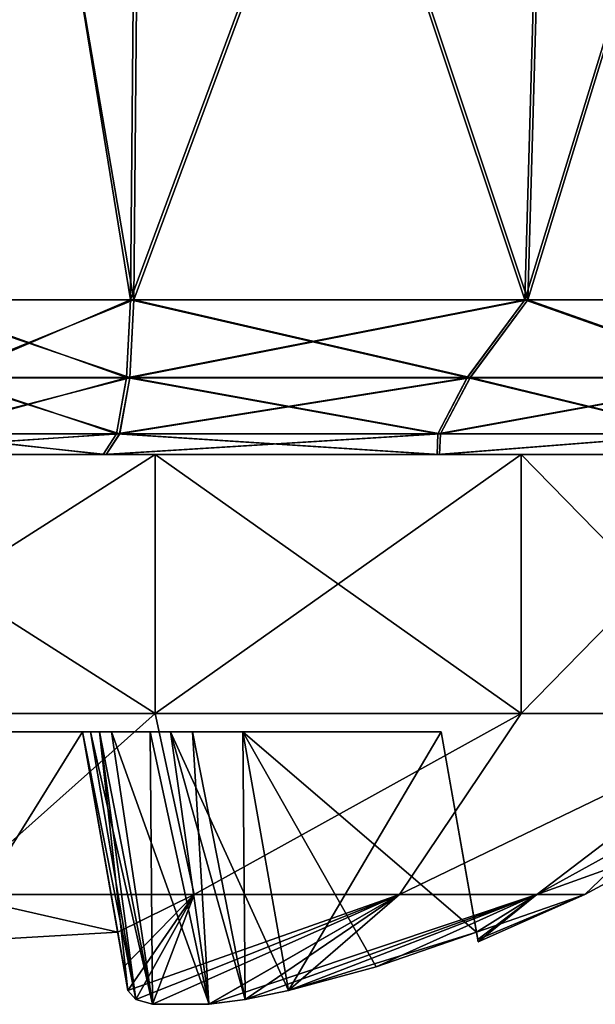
# Model space of a CAD drawing. Header units: millimetres. Extents: x -96 to 96, y -34 to 18.
# Tile 180 of 192: x 77.81 to 79.57, y -33.68 to -30.67. Entities that reach past the tile are written whole.
import ezdxf

# ---------------------------------------------------------------- set-up
doc = ezdxf.new("R2010")
doc.units = ezdxf.units.MM
doc.header["$LTSCALE"] = 65.185185
for name, color, linetype in [('104', 7, 'CONTINUOUS'), ('205', 7, 'CONTINUOUS'), ('206', 7, 'CONTINUOUS'), ('209', 7, 'CONTINUOUS'), ('213', 7, 'CONTINUOUS'), ('214', 7, 'CONTINUOUS'), ('217', 7, 'CONTINUOUS'), ('290', 7, 'CONTINUOUS'), ('291', 7, 'CONTINUOUS'), ('292', 7, 'CONTINUOUS'), ('294', 7, 'CONTINUOUS'), ('295', 7, 'CONTINUOUS'), ('296', 7, 'CONTINUOUS'), ('681', 7, 'CONTINUOUS'), ('682', 7, 'CONTINUOUS'), ('683', 7, 'CONTINUOUS'), ('684', 7, 'CONTINUOUS'), ('685', 7, 'CONTINUOUS'), ('686', 7, 'CONTINUOUS'), ('692', 7, 'CONTINUOUS'), ('693', 7, 'CONTINUOUS'), ('694', 7, 'CONTINUOUS'), ('695', 7, 'CONTINUOUS'), ('696', 7, 'CONTINUOUS'), ('697', 7, 'CONTINUOUS'), ('698', 7, 'CONTINUOUS'), ('699', 7, 'CONTINUOUS'), ('702', 7, 'CONTINUOUS'), ('703', 7, 'CONTINUOUS'), ('704', 7, 'CONTINUOUS'), ('705', 7, 'CONTINUOUS'), ('706', 7, 'CONTINUOUS'), ('707', 7, 'CONTINUOUS'), ('713', 7, 'CONTINUOUS'), ('714', 7, 'CONTINUOUS'), ('715', 7, 'CONTINUOUS'), ('716', 7, 'CONTINUOUS'), ('717', 7, 'CONTINUOUS'), ('718', 7, 'CONTINUOUS'), ('719', 7, 'CONTINUOUS'), ('720', 7, 'CONTINUOUS')]:
    doc.layers.add(name, color=color, linetype=linetype)

msp = doc.modelspace()

# ---------------------------------------------------------------- linework, layer by layer
at = {"layer": '104', "color": 7, "linetype": 'Continuous'}
for points in [[(78.0728, -32, 13.2783), (77.6, -32, 14.5), (77.1453, -32, 12.8806), (78.0728, -32, 13.2783)], [(77.1453, -32, -12.8806), (77.6, -32, -14.5), (78.0728, -32, -13.2783), (77.1453, -32, -12.8806)], [(77.1833, -32, 19.0834), (77.6, -32, 17.5), (78.0639, -32, 18.7232), (77.1833, -32, 19.0834)], [(78.0639, -32, -18.7232), (77.6, -32, -17.5), (77.1833, -32, -19.0834), (78.0639, -32, -18.7232)], [(77.6, -32, 17.5), (78.35, -32, 17.299), (78.0639, -32, 18.7232), (77.6, -32, 17.5)], [(78.35, -32, 14.701), (77.6, -32, 14.5), (78.0728, -32, 13.2783), (78.35, -32, 14.701)], [(77.6, -32, -14.5), (78.35, -32, -14.701), (78.0728, -32, -13.2783), (77.6, -32, -14.5)], [(78.35, -32, -17.299), (77.6, -32, -17.5), (78.0639, -32, -18.7232), (78.35, -32, -17.299)], [(79.0879, -32, -18.3275), (78.35, -32, -17.299), (78.0639, -32, -18.7232), (79.0879, -32, -18.3275)], [(78.0639, -32, 18.7232), (78.899, -32, 16.75), (79.0879, -32, 18.3275), (78.0639, -32, 18.7232)], [(78.35, -32, 17.299), (78.899, -32, 16.75), (78.0639, -32, 18.7232), (78.35, -32, 17.299)], [(79.0955, -32, 13.6774), (78.35, -32, 14.701), (78.0728, -32, 13.2783), (79.0955, -32, 13.6774)], [(78.35, -32, -14.701), (78.899, -32, -15.25), (78.0728, -32, -13.2783), (78.35, -32, -14.701)], [(78.0728, -32, -13.2783), (78.899, -32, -15.25), (79.0955, -32, -13.6774), (78.0728, -32, -13.2783)], [(78.899, -32, -16.75), (78.35, -32, -17.299), (79.0879, -32, -18.3275), (78.899, -32, -16.75)], [(78.899, -32, 15.25), (78.35, -32, 14.701), (79.0955, -32, 13.6774), (78.899, -32, 15.25)], [(79.1, -32, 16), (78.899, -32, 15.25), (79.0955, -32, 13.6774), (79.1, -32, 16)], [(78.899, -32, 16.75), (79.1, -32, 16), (79.0879, -32, 18.3275), (78.899, -32, 16.75)], [(78.899, -32, -15.25), (79.1, -32, -16), (79.0955, -32, -13.6774), (78.899, -32, -15.25)], [(79.1, -32, -16), (78.899, -32, -16.75), (79.0879, -32, -18.3275), (79.1, -32, -16)], [(79.0879, -32, 18.3275), (79.1, -32, 16), (79.877, -32, 17.564), (79.0879, -32, 18.3275)], [(79.877, -32, -17.564), (79.1, -32, -16), (79.0879, -32, -18.3275), (79.877, -32, -17.564)], [(79.8821, -32, -14.4434), (79.0955, -32, -13.6774), (79.877, -32, -17.564), (79.8821, -32, -14.4434)], [(79.8821, -32, 14.4434), (79.1, -32, 16), (79.0955, -32, 13.6774), (79.8821, -32, 14.4434)], [(79.0955, -32, -13.6774), (79.1, -32, -16), (79.877, -32, -17.564), (79.0955, -32, -13.6774)], [(79.877, -32, 17.564), (79.1, -32, 16), (79.8821, -32, 14.4434), (79.877, -32, 17.564)]]:
    msp.add_3dface(points, dxfattribs=at)
at = {"layer": '205', "color": 7, "linetype": 'Continuous'}
for points in [[(77.574, -28, -19.645), (78.1787, -28, -19.3976), (77.4684, -31.5262, -19.4933), (77.574, -28, -19.645)], [(77.4684, -31.5262, -19.4933), (78.1787, -28, -19.3976), (78.1477, -31.5262, -19.2155), (77.4684, -31.5262, -19.4933)]]:
    msp.add_3dface(points, dxfattribs=at)
at = {"layer": '206', "color": 7, "linetype": 'Continuous'}
for points in [[(79.357, -31.5262, -18.7481), (78.1477, -31.5262, -19.2155), (79.4565, -28, -18.9038), (79.357, -31.5262, -18.7481)], [(78.1477, -31.5262, -19.2155), (78.1787, -28, -19.3976), (79.4565, -28, -18.9038), (78.1477, -31.5262, -19.2155)], [(78.1582, -31.5262, -12.7864), (79.366, -31.5262, -13.2576), (78.1898, -28, -12.6043), (78.1582, -31.5262, -12.7864)], [(78.1898, -28, -12.6043), (79.366, -31.5262, -13.2576), (79.466, -28, -13.1023), (78.1898, -28, -12.6043)], [(80.441, -28, -17.9513), (79.357, -31.5262, -18.7481), (79.4565, -28, -18.9038), (80.441, -28, -17.9513)], [(80.2887, -31.5262, -17.8466), (79.357, -31.5262, -18.7481), (80.441, -28, -17.9513), (80.2887, -31.5262, -17.8466)], [(79.366, -31.5262, -13.2576), (80.2947, -31.5262, -14.1622), (79.466, -28, -13.1023), (79.366, -31.5262, -13.2576)], [(79.466, -28, -13.1023), (80.2947, -31.5262, -14.1622), (80.4474, -28, -14.058), (79.466, -28, -13.1023)]]:
    msp.add_3dface(points, dxfattribs=at)
at = {"layer": '209', "color": 7, "linetype": 'Continuous'}
for points in [[(78.1582, -31.5262, -12.7864), (77.5529, -28, -12.3311), (77.4428, -31.5262, -12.4795), (78.1582, -31.5262, -12.7864)], [(78.1582, -31.5262, -12.7864), (78.1898, -28, -12.6043), (77.5529, -28, -12.3311), (78.1582, -31.5262, -12.7864)]]:
    msp.add_3dface(points, dxfattribs=at)
at = {"layer": '213', "color": 7, "linetype": 'Continuous'}
for points in [[(77.4428, -31.5262, 12.4795), (78.1898, -28, 12.6043), (78.1582, -31.5262, 12.7864), (77.4428, -31.5262, 12.4795)], [(77.5529, -28, 12.3311), (78.1898, -28, 12.6043), (77.4428, -31.5262, 12.4795), (77.5529, -28, 12.3311)]]:
    msp.add_3dface(points, dxfattribs=at)
at = {"layer": '214', "color": 7, "linetype": 'Continuous'}
for points in [[(78.1477, -31.5262, 19.2155), (79.357, -31.5262, 18.7481), (78.1787, -28, 19.3976), (78.1477, -31.5262, 19.2155)], [(79.366, -31.5262, 13.2576), (78.1582, -31.5262, 12.7864), (79.466, -28, 13.1023), (79.366, -31.5262, 13.2576)], [(78.1582, -31.5262, 12.7864), (78.1898, -28, 12.6043), (79.466, -28, 13.1023), (78.1582, -31.5262, 12.7864)], [(78.1787, -28, 19.3976), (79.357, -31.5262, 18.7481), (79.4565, -28, 18.9038), (78.1787, -28, 19.3976)], [(79.357, -31.5262, 18.7481), (80.2887, -31.5262, 17.8466), (79.4565, -28, 18.9038), (79.357, -31.5262, 18.7481)], [(80.4474, -28, 14.058), (79.366, -31.5262, 13.2576), (79.466, -28, 13.1023), (80.4474, -28, 14.058)], [(80.2947, -31.5262, 14.1622), (79.366, -31.5262, 13.2576), (80.4474, -28, 14.058), (80.2947, -31.5262, 14.1622)], [(79.4565, -28, 18.9038), (80.2887, -31.5262, 17.8466), (80.441, -28, 17.9513), (79.4565, -28, 18.9038)]]:
    msp.add_3dface(points, dxfattribs=at)
at = {"layer": '217', "color": 7, "linetype": 'Continuous'}
for points in [[(78.1477, -31.5262, 19.2155), (77.574, -28, 19.645), (77.4684, -31.5262, 19.4933), (78.1477, -31.5262, 19.2155)], [(78.1477, -31.5262, 19.2155), (78.1787, -28, 19.3976), (77.574, -28, 19.645), (78.1477, -31.5262, 19.2155)]]:
    msp.add_3dface(points, dxfattribs=at)
at = {"layer": '290', "color": 7, "linetype": 'Continuous'}
for points in [[(77.4684, -31.5262, -19.4933), (78.1477, -31.5262, -19.2155), (77.5898, -31.7649, -19.3301), (77.4684, -31.5262, -19.4933)], [(78.1477, -31.5262, -19.2155), (78.1351, -31.765, -19.1412), (77.5898, -31.7649, -19.3301), (78.1477, -31.5262, -19.2155)], [(78.1351, -31.765, -19.1412), (77.5029, -31.9374, -19.1704), (77.5898, -31.7649, -19.3301), (78.1351, -31.765, -19.1412)], [(78.1045, -31.9374, -18.962), (77.5029, -31.9374, -19.1704), (78.1351, -31.765, -19.1412), (78.1045, -31.9374, -18.962)], [(78.1045, -31.9374, -18.962), (77.1833, -32, -19.0834), (77.5029, -31.9374, -19.1704), (78.1045, -31.9374, -18.962)], [(78.0639, -32, -18.7232), (77.1833, -32, -19.0834), (78.1045, -31.9374, -18.962), (78.0639, -32, -18.7232)]]:
    msp.add_3dface(points, dxfattribs=at)
at = {"layer": '291', "color": 7, "linetype": 'Continuous'}
for points in [[(78.1351, -31.765, -19.1412), (79.357, -31.5262, -18.7481), (79.1801, -31.7649, -18.7672), (78.1351, -31.765, -19.1412)], [(78.1477, -31.5262, -19.2155), (79.357, -31.5262, -18.7481), (78.1351, -31.765, -19.1412), (78.1477, -31.5262, -19.2155)], [(78.1582, -31.5262, -12.7864), (78.1454, -31.7647, -12.8604), (79.1892, -31.7648, -13.2379), (78.1582, -31.5262, -12.7864)], [(79.366, -31.5262, -13.2576), (78.1582, -31.5262, -12.7864), (79.1892, -31.7648, -13.2379), (79.366, -31.5262, -13.2576)], [(79.357, -31.5262, -18.7481), (80.0334, -31.7649, -18.0573), (79.1801, -31.7649, -18.7672), (79.357, -31.5262, -18.7481)], [(79.366, -31.5262, -13.2576), (79.1892, -31.7648, -13.2379), (80.0401, -31.7648, -13.9506), (79.366, -31.5262, -13.2576)], [(79.357, -31.5262, -18.7481), (80.2887, -31.5262, -17.8466), (80.0334, -31.7649, -18.0573), (79.357, -31.5262, -18.7481)], [(80.2947, -31.5262, -14.1622), (79.366, -31.5262, -13.2576), (80.0401, -31.7648, -13.9506), (80.2947, -31.5262, -14.1622)], [(78.1045, -31.9374, -18.962), (78.1351, -31.765, -19.1412), (79.1801, -31.7649, -18.7672), (78.1045, -31.9374, -18.962)], [(79.0899, -31.9374, -18.6093), (78.1045, -31.9374, -18.962), (79.1801, -31.7649, -18.7672), (79.0899, -31.9374, -18.6093)], [(78.1143, -31.9373, -13.0395), (79.0985, -31.9373, -13.3955), (78.1454, -31.7647, -12.8604), (78.1143, -31.9373, -13.0395)], [(78.1454, -31.7647, -12.8604), (79.0985, -31.9373, -13.3955), (79.1892, -31.7648, -13.2379), (78.1454, -31.7647, -12.8604)], [(79.8945, -31.9374, -17.9399), (79.0899, -31.9374, -18.6093), (80.0334, -31.7649, -18.0573), (79.8945, -31.9374, -17.9399)], [(80.0334, -31.7649, -18.0573), (79.0899, -31.9374, -18.6093), (79.1801, -31.7649, -18.7672), (80.0334, -31.7649, -18.0573)], [(79.0985, -31.9373, -13.3955), (79.9009, -31.9373, -14.0675), (79.1892, -31.7648, -13.2379), (79.0985, -31.9373, -13.3955)], [(79.1892, -31.7648, -13.2379), (79.9009, -31.9373, -14.0675), (80.0401, -31.7648, -13.9506), (79.1892, -31.7648, -13.2379)], [(78.0639, -32, -18.7232), (78.1045, -31.9374, -18.962), (79.0899, -31.9374, -18.6093), (78.0639, -32, -18.7232)], [(79.0879, -32, -18.3275), (78.0639, -32, -18.7232), (79.0899, -31.9374, -18.6093), (79.0879, -32, -18.3275)], [(78.0728, -32, -13.2783), (79.0955, -32, -13.6774), (78.1143, -31.9373, -13.0395), (78.0728, -32, -13.2783)], [(78.1143, -31.9373, -13.0395), (79.0955, -32, -13.6774), (79.0985, -31.9373, -13.3955), (78.1143, -31.9373, -13.0395)], [(79.877, -32, -17.564), (79.0879, -32, -18.3275), (79.8945, -31.9374, -17.9399), (79.877, -32, -17.564)], [(79.8945, -31.9374, -17.9399), (79.0879, -32, -18.3275), (79.0899, -31.9374, -18.6093), (79.8945, -31.9374, -17.9399)], [(79.0985, -31.9373, -13.3955), (79.0955, -32, -13.6774), (79.9009, -31.9373, -14.0675), (79.0985, -31.9373, -13.3955)], [(79.0955, -32, -13.6774), (79.8821, -32, -14.4434), (79.9009, -31.9373, -14.0675), (79.0955, -32, -13.6774)]]:
    msp.add_3dface(points, dxfattribs=at)
at = {"layer": '292', "color": 7, "linetype": 'Continuous'}
for points in [[(78.1582, -31.5262, -12.7864), (77.4428, -31.5262, -12.4795), (78.1454, -31.7647, -12.8604), (78.1582, -31.5262, -12.7864)], [(78.1454, -31.7647, -12.8604), (77.4428, -31.5262, -12.4795), (77.5695, -31.7647, -12.6523), (78.1454, -31.7647, -12.8604)], [(77.4789, -31.9373, -12.8098), (78.1143, -31.9373, -13.0395), (77.5695, -31.7647, -12.6523), (77.4789, -31.9373, -12.8098)], [(78.1143, -31.9373, -13.0395), (78.1454, -31.7647, -12.8604), (77.5695, -31.7647, -12.6523), (78.1143, -31.9373, -13.0395)], [(77.1453, -32, -12.8806), (78.0728, -32, -13.2783), (77.4789, -31.9373, -12.8098), (77.1453, -32, -12.8806)], [(78.0728, -32, -13.2783), (78.1143, -31.9373, -13.0395), (77.4789, -31.9373, -12.8098), (78.0728, -32, -13.2783)]]:
    msp.add_3dface(points, dxfattribs=at)
at = {"layer": '294', "color": 7, "linetype": 'Continuous'}
for points in [[(77.4428, -31.5262, 12.4795), (78.1582, -31.5262, 12.7864), (77.5694, -31.7649, 12.6523), (77.4428, -31.5262, 12.4795)], [(78.1582, -31.5262, 12.7864), (78.1453, -31.765, 12.8605), (77.5694, -31.7649, 12.6523), (78.1582, -31.5262, 12.7864)], [(78.1453, -31.765, 12.8605), (77.4788, -31.9374, 12.81), (77.5694, -31.7649, 12.6523), (78.1453, -31.765, 12.8605)], [(78.1142, -31.9374, 13.0397), (77.4788, -31.9374, 12.81), (78.1453, -31.765, 12.8605), (78.1142, -31.9374, 13.0397)], [(78.0728, -32, 13.2783), (77.1453, -32, 12.8806), (78.1142, -31.9374, 13.0397), (78.0728, -32, 13.2783)], [(78.1142, -31.9374, 13.0397), (77.1453, -32, 12.8806), (77.4788, -31.9374, 12.81), (78.1142, -31.9374, 13.0397)]]:
    msp.add_3dface(points, dxfattribs=at)
at = {"layer": '295', "color": 7, "linetype": 'Continuous'}
for points in [[(78.1477, -31.5262, 19.2155), (78.1351, -31.7647, 19.1414), (79.1801, -31.7648, 18.7672), (78.1477, -31.5262, 19.2155)], [(78.1453, -31.765, 12.8605), (79.366, -31.5262, 13.2576), (79.1891, -31.7649, 13.238), (78.1453, -31.765, 12.8605)], [(78.1582, -31.5262, 12.7864), (79.366, -31.5262, 13.2576), (78.1453, -31.765, 12.8605), (78.1582, -31.5262, 12.7864)], [(79.357, -31.5262, 18.7481), (78.1477, -31.5262, 19.2155), (79.1801, -31.7648, 18.7672), (79.357, -31.5262, 18.7481)], [(79.357, -31.5262, 18.7481), (79.1801, -31.7648, 18.7672), (80.0334, -31.7648, 18.0574), (79.357, -31.5262, 18.7481)], [(79.366, -31.5262, 13.2576), (80.0401, -31.7649, 13.9506), (79.1891, -31.7649, 13.238), (79.366, -31.5262, 13.2576)], [(80.2887, -31.5262, 17.8466), (79.357, -31.5262, 18.7481), (80.0334, -31.7648, 18.0574), (80.2887, -31.5262, 17.8466)], [(79.366, -31.5262, 13.2576), (80.2947, -31.5262, 14.1622), (80.0401, -31.7649, 13.9506), (79.366, -31.5262, 13.2576)], [(78.1046, -31.9373, 18.9622), (79.09, -31.9373, 18.6094), (78.1351, -31.7647, 19.1414), (78.1046, -31.9373, 18.9622)], [(79.0984, -31.9374, 13.3956), (78.1142, -31.9374, 13.0397), (79.1891, -31.7649, 13.238), (79.0984, -31.9374, 13.3956)], [(78.1142, -31.9374, 13.0397), (78.1453, -31.765, 12.8605), (79.1891, -31.7649, 13.238), (78.1142, -31.9374, 13.0397)], [(78.1351, -31.7647, 19.1414), (79.09, -31.9373, 18.6094), (79.1801, -31.7648, 18.7672), (78.1351, -31.7647, 19.1414)], [(79.09, -31.9373, 18.6094), (79.8946, -31.9373, 17.94), (79.1801, -31.7648, 18.7672), (79.09, -31.9373, 18.6094)], [(80.0401, -31.7649, 13.9506), (79.0984, -31.9374, 13.3956), (79.1891, -31.7649, 13.238), (80.0401, -31.7649, 13.9506)], [(79.9008, -31.9374, 14.0676), (79.0984, -31.9374, 13.3956), (80.0401, -31.7649, 13.9506), (79.9008, -31.9374, 14.0676)], [(79.1801, -31.7648, 18.7672), (79.8946, -31.9373, 17.94), (80.0334, -31.7648, 18.0574), (79.1801, -31.7648, 18.7672)], [(78.0639, -32, 18.7232), (79.0879, -32, 18.3275), (78.1046, -31.9373, 18.9622), (78.0639, -32, 18.7232)], [(78.0728, -32, 13.2783), (78.1142, -31.9374, 13.0397), (79.0984, -31.9374, 13.3956), (78.0728, -32, 13.2783)], [(79.0955, -32, 13.6774), (78.0728, -32, 13.2783), (79.0984, -31.9374, 13.3956), (79.0955, -32, 13.6774)], [(78.1046, -31.9373, 18.9622), (79.0879, -32, 18.3275), (79.09, -31.9373, 18.6094), (78.1046, -31.9373, 18.9622)], [(79.0879, -32, 18.3275), (79.877, -32, 17.564), (79.8946, -31.9373, 17.94), (79.0879, -32, 18.3275)], [(79.09, -31.9373, 18.6094), (79.0879, -32, 18.3275), (79.8946, -31.9373, 17.94), (79.09, -31.9373, 18.6094)], [(79.8821, -32, 14.4434), (79.0955, -32, 13.6774), (79.9008, -31.9374, 14.0676), (79.8821, -32, 14.4434)], [(79.9008, -31.9374, 14.0676), (79.0955, -32, 13.6774), (79.0984, -31.9374, 13.3956), (79.9008, -31.9374, 14.0676)]]:
    msp.add_3dface(points, dxfattribs=at)
at = {"layer": '296', "color": 7, "linetype": 'Continuous'}
for points in [[(78.1351, -31.7647, 19.1414), (77.4684, -31.5262, 19.4933), (77.5898, -31.7648, 19.3302), (78.1351, -31.7647, 19.1414)], [(78.1477, -31.5262, 19.2155), (77.4684, -31.5262, 19.4933), (78.1351, -31.7647, 19.1414), (78.1477, -31.5262, 19.2155)], [(77.503, -31.9373, 19.1705), (78.1046, -31.9373, 18.9622), (77.5898, -31.7648, 19.3302), (77.503, -31.9373, 19.1705)], [(78.1046, -31.9373, 18.9622), (78.1351, -31.7647, 19.1414), (77.5898, -31.7648, 19.3302), (78.1046, -31.9373, 18.9622)], [(77.1833, -32, 19.0834), (78.0639, -32, 18.7232), (77.503, -31.9373, 19.1705), (77.1833, -32, 19.0834)], [(78.0639, -32, 18.7232), (78.1046, -31.9373, 18.9622), (77.503, -31.9373, 19.1705), (78.0639, -32, 18.7232)]]:
    msp.add_3dface(points, dxfattribs=at)
at = {"layer": '681', "color": 253, "linetype": 'Continuous', "true_color": 0x999999}
for points in [[(78.2231, -32, 18.7298), (76.9769, -32, 18.7298), (78.2231, -32.7941, 18.7298), (78.2231, -32, 18.7298)], [(78.2231, -32.7941, 18.7298), (76.9769, -32, 18.7298), (76.9769, -32.7941, 18.7298), (78.2231, -32.7941, 18.7298)], [(79.3458, -32, 18.1891), (78.2231, -32, 18.7298), (79.3458, -32.7941, 18.1891), (79.3458, -32, 18.1891)], [(79.3458, -32.7941, 18.1891), (78.2231, -32, 18.7298), (78.2231, -32.7941, 18.7298), (79.3458, -32.7941, 18.1891)], [(80.1227, -32, 17.2149), (79.3458, -32, 18.1891), (80.1227, -32.7941, 17.2149), (80.1227, -32, 17.2149)], [(80.1227, -32.7941, 17.2149), (79.3458, -32, 18.1891), (79.3458, -32.7941, 18.1891), (80.1227, -32.7941, 17.2149)]]:
    msp.add_3dface(points, dxfattribs=at)
at = {"layer": '682', "color": 253, "linetype": 'Continuous', "true_color": 0x999999}
for points in [[(78.2231, -32.7941, 18.7298), (76.9769, -32.7941, 18.7298), (77.6, -33.3487, 17.9411), (78.2231, -32.7941, 18.7298)], [(78.2231, -32.7941, 18.7298), (77.6, -33.3487, 17.9411), (78.3428, -33.3487, 17.7933), (78.2231, -32.7941, 18.7298)], [(79.3458, -32.7941, 18.1891), (78.2231, -32.7941, 18.7298), (78.3428, -33.3487, 17.7933), (79.3458, -32.7941, 18.1891)], [(79.3458, -32.7941, 18.1891), (78.3428, -33.3487, 17.7933), (78.9726, -33.3487, 17.3726), (79.3458, -32.7941, 18.1891)], [(80.1227, -32.7941, 17.2149), (78.9726, -33.3487, 17.3726), (79.3933, -33.3487, 16.7428), (80.1227, -32.7941, 17.2149)], [(80.1227, -32.7941, 17.2149), (79.3458, -32.7941, 18.1891), (78.9726, -33.3487, 17.3726), (80.1227, -32.7941, 17.2149)], [(80.1227, -32.7941, 17.2149), (79.3933, -33.3487, 16.7428), (79.5411, -33.3487, 16), (80.1227, -32.7941, 17.2149)], [(80.1227, -32.7941, 17.2149), (79.5411, -33.3487, 16), (79.8343, -33.1905, 16), (80.1227, -32.7941, 17.2149)], [(77.6, -33.3487, 17.9411), (78.1082, -33.4639, 17.6082), (78.3428, -33.3487, 17.7933), (77.6, -33.3487, 17.9411)], [(77.6, -33.4935, 17.6135), (78.1082, -33.4639, 17.6082), (77.6, -33.3487, 17.9411), (77.6, -33.4935, 17.6135)], [(78.1082, -33.4639, 17.6082), (78.1269, -33.5699, 17.3015), (78.3428, -33.3487, 17.7933), (78.1082, -33.4639, 17.6082)], [(78.1269, -33.5699, 17.3015), (78.1398, -33.643, 17.0322), (78.3428, -33.3487, 17.7933), (78.1269, -33.5699, 17.3015)], [(78.3428, -33.3487, 17.7933), (78.1398, -33.643, 17.0322), (78.1638, -33.67, 16.8994), (78.3428, -33.3487, 17.7933)], [(78.215, -33.6849, 16.7883), (78.3428, -33.3487, 17.7933), (78.1638, -33.67, 16.8994), (78.215, -33.6849, 16.7883)], [(78.3882, -33.6849, 16.6151), (78.9726, -33.3487, 17.3726), (78.215, -33.6849, 16.7883), (78.3882, -33.6849, 16.6151)], [(78.9726, -33.3487, 17.3726), (78.3428, -33.3487, 17.7933), (78.215, -33.6849, 16.7883), (78.9726, -33.3487, 17.3726)], [(78.4994, -33.67, 16.5638), (78.9726, -33.3487, 17.3726), (78.3882, -33.6849, 16.6151), (78.4994, -33.67, 16.5638)], [(78.6322, -33.643, 16.5398), (78.9726, -33.3487, 17.3726), (78.4994, -33.67, 16.5638), (78.6322, -33.643, 16.5398)], [(78.9013, -33.57, 16.527), (79.3933, -33.3487, 16.7428), (78.6322, -33.643, 16.5398), (78.9013, -33.57, 16.527)], [(79.3933, -33.3487, 16.7428), (78.9726, -33.3487, 17.3726), (78.6322, -33.643, 16.5398), (79.3933, -33.3487, 16.7428)], [(79.2082, -33.4639, 16.5082), (79.3933, -33.3487, 16.7428), (78.9013, -33.57, 16.527), (79.2082, -33.4639, 16.5082)], [(79.2122, -33.4861, 16.2552), (79.3933, -33.3487, 16.7428), (79.2082, -33.4639, 16.5082), (79.2122, -33.4861, 16.2552)], [(79.2135, -33.4935, 16), (79.3933, -33.3487, 16.7428), (79.2122, -33.4861, 16.2552), (79.2135, -33.4935, 16)], [(79.5411, -33.3487, 16), (79.3933, -33.3487, 16.7428), (79.2135, -33.4935, 16), (79.5411, -33.3487, 16)]]:
    msp.add_3dface(points, dxfattribs=at)
at = {"layer": '683', "color": 253, "linetype": 'Continuous', "true_color": 0x999999}
for points in [[(78.2231, -32, 13.2702), (76.9769, -32.7941, 13.2702), (76.9769, -32, 13.2702), (78.2231, -32, 13.2702)], [(78.2231, -32.7941, 13.2702), (76.9769, -32.7941, 13.2702), (78.2231, -32, 13.2702), (78.2231, -32.7941, 13.2702)], [(79.3458, -32, 13.8109), (78.2231, -32.7941, 13.2702), (78.2231, -32, 13.2702), (79.3458, -32, 13.8109)], [(79.3458, -32.7941, 13.8109), (78.2231, -32.7941, 13.2702), (79.3458, -32, 13.8109), (79.3458, -32.7941, 13.8109)], [(80.1227, -32.7941, 14.7851), (79.3458, -32.7941, 13.8109), (80.1227, -32, 14.7851), (80.1227, -32.7941, 14.7851)], [(80.1227, -32, 14.7851), (79.3458, -32.7941, 13.8109), (79.3458, -32, 13.8109), (80.1227, -32, 14.7851)]]:
    msp.add_3dface(points, dxfattribs=at)
at = {"layer": '684', "color": 253, "linetype": 'Continuous', "true_color": 0x999999}
for points in [[(76.9769, -32.7941, 13.2702), (78.2231, -32.7941, 13.2702), (77.6, -33.3487, 14.0589), (76.9769, -32.7941, 13.2702)], [(78.2231, -32.7941, 13.2702), (78.3428, -33.3487, 14.2067), (77.6, -33.3487, 14.0589), (78.2231, -32.7941, 13.2702)], [(78.2231, -32.7941, 13.2702), (79.3458, -32.7941, 13.8109), (78.3428, -33.3487, 14.2067), (78.2231, -32.7941, 13.2702)], [(79.3458, -32.7941, 13.8109), (78.9726, -33.3487, 14.6274), (78.3428, -33.3487, 14.2067), (79.3458, -32.7941, 13.8109)], [(79.3458, -32.7941, 13.8109), (80.1227, -32.7941, 14.7851), (78.9726, -33.3487, 14.6274), (79.3458, -32.7941, 13.8109)], [(80.1227, -32.7941, 14.7851), (79.3933, -33.3487, 15.2572), (78.9726, -33.3487, 14.6274), (80.1227, -32.7941, 14.7851)], [(80.1227, -32.7941, 14.7851), (80.4, -32.7941, 16), (79.3933, -33.3487, 15.2572), (80.1227, -32.7941, 14.7851)], [(80.4, -32.7941, 16), (79.8343, -33.1905, 16), (79.3933, -33.3487, 15.2572), (80.4, -32.7941, 16)], [(79.8343, -33.1905, 16), (79.5411, -33.3487, 16), (79.3933, -33.3487, 15.2572), (79.8343, -33.1905, 16)], [(77.6, -33.3487, 14.0589), (78.3428, -33.3487, 14.2067), (78.1082, -33.4639, 14.3918), (77.6, -33.3487, 14.0589)], [(77.6, -33.4935, 14.3865), (77.6, -33.3487, 14.0589), (78.1082, -33.4639, 14.3918), (77.6, -33.4935, 14.3865)], [(78.1082, -33.4639, 14.3918), (78.3428, -33.3487, 14.2067), (78.1269, -33.5699, 14.6985), (78.1082, -33.4639, 14.3918)], [(78.1269, -33.5699, 14.6985), (78.3428, -33.3487, 14.2067), (78.1398, -33.643, 14.9678), (78.1269, -33.5699, 14.6985)], [(78.1398, -33.643, 14.9678), (78.9726, -33.3487, 14.6274), (78.1638, -33.67, 15.1006), (78.1398, -33.643, 14.9678)], [(78.3428, -33.3487, 14.2067), (78.9726, -33.3487, 14.6274), (78.1398, -33.643, 14.9678), (78.3428, -33.3487, 14.2067)], [(78.1638, -33.67, 15.1006), (78.9726, -33.3487, 14.6274), (78.2151, -33.6849, 15.2118), (78.1638, -33.67, 15.1006)], [(78.2151, -33.6849, 15.2118), (78.9726, -33.3487, 14.6274), (78.3883, -33.6849, 15.385), (78.2151, -33.6849, 15.2118)], [(78.9726, -33.3487, 14.6274), (79.3933, -33.3487, 15.2572), (78.3883, -33.6849, 15.385), (78.9726, -33.3487, 14.6274)], [(78.3883, -33.6849, 15.385), (79.3933, -33.3487, 15.2572), (78.4993, -33.6701, 15.4362), (78.3883, -33.6849, 15.385)], [(79.3933, -33.3487, 15.2572), (78.6322, -33.643, 15.4602), (78.4993, -33.6701, 15.4362), (79.3933, -33.3487, 15.2572)], [(78.9012, -33.57, 15.473), (78.6322, -33.643, 15.4602), (79.3933, -33.3487, 15.2572), (78.9012, -33.57, 15.473)], [(79.2082, -33.4639, 15.4918), (78.9012, -33.57, 15.473), (79.3933, -33.3487, 15.2572), (79.2082, -33.4639, 15.4918)], [(79.5411, -33.3487, 16), (79.2082, -33.4639, 15.4918), (79.3933, -33.3487, 15.2572), (79.5411, -33.3487, 16)], [(79.2082, -33.4639, 15.4918), (79.5411, -33.3487, 16), (79.2122, -33.486, 15.7447), (79.2082, -33.4639, 15.4918)], [(79.5411, -33.3487, 16), (79.2135, -33.4935, 16), (79.2122, -33.486, 15.7447), (79.5411, -33.3487, 16)]]:
    msp.add_3dface(points, dxfattribs=at)
at = {"layer": '685', "color": 253, "linetype": 'Continuous', "true_color": 0x999999}
for points in [[(78, -32.85, 15.1076), (78, -32.85, 16.8924), (77.2, -32.85, 17.5), (78, -32.85, 15.1076)], [(78, -32.85, 16.8924), (78, -32.85, 17.5), (77.2, -32.85, 17.5), (78, -32.85, 16.8924)], [(78, -32.85, 14.5), (78, -32.85, 15.1076), (77.2, -32.85, 17.5), (78, -32.85, 14.5)], [(77.2, -32.85, 14.5), (78, -32.85, 14.5), (77.2, -32.85, 15.1076), (77.2, -32.85, 14.5)], [(77.2, -32.85, 15.1076), (78, -32.85, 14.5), (77.2, -32.85, 16.8924), (77.2, -32.85, 15.1076)], [(77.2, -32.85, 16.8924), (78, -32.85, 14.5), (77.2, -32.85, 17.5), (77.2, -32.85, 16.8924)], [(78.0247, -32.85, 15.2628), (78, -32.85, 16.8924), (78, -32.85, 15.1076), (78.0247, -32.85, 15.2628)], [(78.052, -32.85, 16.6703), (78, -32.85, 16.8924), (78.0247, -32.85, 15.2628), (78.052, -32.85, 16.6703)], [(78.0891, -32.85, 15.3921), (78.052, -32.85, 16.6703), (78.0247, -32.85, 15.2628), (78.0891, -32.85, 15.3921)], [(78.2079, -32.85, 16.4891), (78.052, -32.85, 16.6703), (78.0891, -32.85, 15.3921), (78.2079, -32.85, 16.4891)], [(78.2703, -32.85, 15.548), (78.2079, -32.85, 16.4891), (78.0891, -32.85, 15.3921), (78.2703, -32.85, 15.548)], [(78.3372, -32.85, 16.4247), (78.2079, -32.85, 16.4891), (78.2703, -32.85, 15.548), (78.3372, -32.85, 16.4247)], [(78.4924, -32.85, 15.6), (78.3372, -32.85, 16.4247), (78.2703, -32.85, 15.548), (78.4924, -32.85, 15.6)], [(78.4924, -32.85, 16.4), (78.3372, -32.85, 16.4247), (78.4924, -32.85, 15.6), (78.4924, -32.85, 16.4)], [(79.1, -32.85, 16.4), (78.4924, -32.85, 16.4), (79.1, -32.85, 15.6), (79.1, -32.85, 16.4)], [(79.1, -32.85, 15.6), (78.4924, -32.85, 16.4), (78.4924, -32.85, 15.6), (79.1, -32.85, 15.6)]]:
    msp.add_3dface(points, dxfattribs=at)
at = {"layer": '686', "color": 253, "linetype": 'Continuous', "true_color": 0x999999}
for points in [[(77.6, -33.4935, 14.3865), (78, -32.85, 14.5), (77.2, -32.85, 14.5), (77.6, -33.4935, 14.3865)], [(77.6, -33.4935, 14.3865), (78.1082, -33.4639, 14.3918), (78, -32.85, 14.5), (77.6, -33.4935, 14.3865)]]:
    msp.add_3dface(points, dxfattribs=at)
at = {"layer": '692', "color": 253, "linetype": 'Continuous', "true_color": 0x999999}
for points in [[(78, -32.85, 17.5), (77.6, -33.4935, 17.6135), (77.2, -32.85, 17.5), (78, -32.85, 17.5)], [(78.1082, -33.4639, 17.6082), (77.6, -33.4935, 17.6135), (78, -32.85, 17.5), (78.1082, -33.4639, 17.6082)]]:
    msp.add_3dface(points, dxfattribs=at)
at = {"layer": '693', "color": 253, "linetype": 'Continuous', "true_color": 0x999999}
for points in [[(78.1398, -33.643, 17.0322), (78.1082, -33.4639, 17.6082), (78, -32.85, 17.5), (78.1398, -33.643, 17.0322)], [(78.1398, -33.643, 17.0322), (78, -32.85, 17.5), (78, -32.85, 16.8924), (78.1398, -33.643, 17.0322)], [(78.1398, -33.643, 17.0322), (78.1269, -33.5699, 17.3015), (78.1082, -33.4639, 17.6082), (78.1398, -33.643, 17.0322)]]:
    msp.add_3dface(points, dxfattribs=at)
at = {"layer": '694', "color": 253, "linetype": 'Continuous', "true_color": 0x999999}
for points in [[(79.2082, -33.4639, 16.5082), (78.9013, -33.57, 16.527), (78.4924, -32.85, 16.4), (79.2082, -33.4639, 16.5082)], [(79.2082, -33.4639, 16.5082), (78.4924, -32.85, 16.4), (79.1, -32.85, 16.4), (79.2082, -33.4639, 16.5082)], [(78.9013, -33.57, 16.527), (78.6322, -33.643, 16.5398), (78.4924, -32.85, 16.4), (78.9013, -33.57, 16.527)]]:
    msp.add_3dface(points, dxfattribs=at)
at = {"layer": '695', "color": 253, "linetype": 'Continuous', "true_color": 0x999999}
for points in [[(79.2082, -33.4639, 15.4918), (79.2122, -33.486, 15.7447), (79.1, -32.85, 15.6), (79.2082, -33.4639, 15.4918)], [(79.2135, -33.4935, 16), (79.2122, -33.4861, 16.2552), (79.1, -32.85, 15.6), (79.2135, -33.4935, 16)], [(79.2122, -33.486, 15.7447), (79.2135, -33.4935, 16), (79.1, -32.85, 15.6), (79.2122, -33.486, 15.7447)], [(79.2122, -33.4861, 16.2552), (79.2082, -33.4639, 16.5082), (79.1, -32.85, 16.4), (79.2122, -33.4861, 16.2552)], [(79.2122, -33.4861, 16.2552), (79.1, -32.85, 16.4), (79.1, -32.85, 15.6), (79.2122, -33.4861, 16.2552)]]:
    msp.add_3dface(points, dxfattribs=at)
at = {"layer": '696', "color": 253, "linetype": 'Continuous', "true_color": 0x999999}
for points in [[(78.6322, -33.643, 15.4602), (79.1, -32.85, 15.6), (78.4924, -32.85, 15.6), (78.6322, -33.643, 15.4602)], [(78.6322, -33.643, 15.4602), (79.2082, -33.4639, 15.4918), (79.1, -32.85, 15.6), (78.6322, -33.643, 15.4602)], [(78.6322, -33.643, 15.4602), (78.9012, -33.57, 15.473), (79.2082, -33.4639, 15.4918), (78.6322, -33.643, 15.4602)]]:
    msp.add_3dface(points, dxfattribs=at)
at = {"layer": '697', "color": 253, "linetype": 'Continuous', "true_color": 0x999999}
for points in [[(78.1269, -33.5699, 14.6985), (78.1398, -33.643, 14.9678), (78, -32.85, 15.1076), (78.1269, -33.5699, 14.6985)], [(78.1082, -33.4639, 14.3918), (78, -32.85, 15.1076), (78, -32.85, 14.5), (78.1082, -33.4639, 14.3918)], [(78.1082, -33.4639, 14.3918), (78.1269, -33.5699, 14.6985), (78, -32.85, 15.1076), (78.1082, -33.4639, 14.3918)]]:
    msp.add_3dface(points, dxfattribs=at)
at = {"layer": '698', "color": 253, "linetype": 'Continuous', "true_color": 0x999999}
for points in [[(78.1638, -33.67, 15.1006), (78.0247, -32.85, 15.2628), (78, -32.85, 15.1076), (78.1638, -33.67, 15.1006)], [(78.1398, -33.643, 14.9678), (78.1638, -33.67, 15.1006), (78, -32.85, 15.1076), (78.1398, -33.643, 14.9678)], [(78.2151, -33.6849, 15.2118), (78.0891, -32.85, 15.3921), (78.0247, -32.85, 15.2628), (78.2151, -33.6849, 15.2118)], [(78.1638, -33.67, 15.1006), (78.2151, -33.6849, 15.2118), (78.0247, -32.85, 15.2628), (78.1638, -33.67, 15.1006)], [(78.2151, -33.6849, 15.2118), (78.3883, -33.6849, 15.385), (78.0891, -32.85, 15.3921), (78.2151, -33.6849, 15.2118)], [(78.3883, -33.6849, 15.385), (78.2703, -32.85, 15.548), (78.0891, -32.85, 15.3921), (78.3883, -33.6849, 15.385)], [(78.3883, -33.6849, 15.385), (78.4993, -33.6701, 15.4362), (78.2703, -32.85, 15.548), (78.3883, -33.6849, 15.385)], [(78.6322, -33.643, 15.4602), (78.4924, -32.85, 15.6), (78.2703, -32.85, 15.548), (78.6322, -33.643, 15.4602)], [(78.4993, -33.6701, 15.4362), (78.6322, -33.643, 15.4602), (78.2703, -32.85, 15.548), (78.4993, -33.6701, 15.4362)]]:
    msp.add_3dface(points, dxfattribs=at)
at = {"layer": '699', "color": 253, "linetype": 'Continuous', "true_color": 0x999999}
for points in [[(78.1398, -33.643, 17.0322), (78, -32.85, 16.8924), (78.052, -32.85, 16.6703), (78.1398, -33.643, 17.0322)], [(78.215, -33.6849, 16.7883), (78.1638, -33.67, 16.8994), (78.052, -32.85, 16.6703), (78.215, -33.6849, 16.7883)], [(78.215, -33.6849, 16.7883), (78.052, -32.85, 16.6703), (78.2079, -32.85, 16.4891), (78.215, -33.6849, 16.7883)], [(78.1638, -33.67, 16.8994), (78.1398, -33.643, 17.0322), (78.052, -32.85, 16.6703), (78.1638, -33.67, 16.8994)], [(78.3882, -33.6849, 16.6151), (78.215, -33.6849, 16.7883), (78.2079, -32.85, 16.4891), (78.3882, -33.6849, 16.6151)], [(78.3882, -33.6849, 16.6151), (78.2079, -32.85, 16.4891), (78.3372, -32.85, 16.4247), (78.3882, -33.6849, 16.6151)], [(78.4994, -33.67, 16.5638), (78.3372, -32.85, 16.4247), (78.4924, -32.85, 16.4), (78.4994, -33.67, 16.5638)], [(78.4994, -33.67, 16.5638), (78.3882, -33.6849, 16.6151), (78.3372, -32.85, 16.4247), (78.4994, -33.67, 16.5638)], [(78.6322, -33.643, 16.5398), (78.4994, -33.67, 16.5638), (78.4924, -32.85, 16.4), (78.6322, -33.643, 16.5398)]]:
    msp.add_3dface(points, dxfattribs=at)
at = {"layer": '702', "color": 253, "linetype": 'Continuous', "true_color": 0x999999}
for points in [[(78.2231, -32, -13.2702), (76.9769, -32, -13.2702), (78.2231, -32.7941, -13.2702), (78.2231, -32, -13.2702)], [(78.2231, -32.7941, -13.2702), (76.9769, -32, -13.2702), (76.9769, -32.7941, -13.2702), (78.2231, -32.7941, -13.2702)], [(79.3458, -32, -13.8109), (78.2231, -32, -13.2702), (79.3458, -32.7941, -13.8109), (79.3458, -32, -13.8109)], [(79.3458, -32.7941, -13.8109), (78.2231, -32, -13.2702), (78.2231, -32.7941, -13.2702), (79.3458, -32.7941, -13.8109)], [(80.1227, -32, -14.7851), (79.3458, -32, -13.8109), (80.1227, -32.7941, -14.7851), (80.1227, -32, -14.7851)], [(80.1227, -32.7941, -14.7851), (79.3458, -32, -13.8109), (79.3458, -32.7941, -13.8109), (80.1227, -32.7941, -14.7851)]]:
    msp.add_3dface(points, dxfattribs=at)
at = {"layer": '703', "color": 253, "linetype": 'Continuous', "true_color": 0x999999}
for points in [[(78.2231, -32.7941, -13.2702), (76.9769, -32.7941, -13.2702), (77.6, -33.3487, -14.0589), (78.2231, -32.7941, -13.2702)], [(78.2231, -32.7941, -13.2702), (77.6, -33.3487, -14.0589), (78.3428, -33.3487, -14.2067), (78.2231, -32.7941, -13.2702)], [(79.3458, -32.7941, -13.8109), (78.2231, -32.7941, -13.2702), (78.3428, -33.3487, -14.2067), (79.3458, -32.7941, -13.8109)], [(79.3458, -32.7941, -13.8109), (78.3428, -33.3487, -14.2067), (78.9726, -33.3487, -14.6274), (79.3458, -32.7941, -13.8109)], [(80.1227, -32.7941, -14.7851), (79.3458, -32.7941, -13.8109), (78.9726, -33.3487, -14.6274), (80.1227, -32.7941, -14.7851)], [(80.1227, -32.7941, -14.7851), (78.9726, -33.3487, -14.6274), (79.3933, -33.3487, -15.2572), (80.1227, -32.7941, -14.7851)], [(80.1227, -32.7941, -14.7851), (79.3933, -33.3487, -15.2572), (79.5411, -33.3487, -16), (80.1227, -32.7941, -14.7851)], [(80.1227, -32.7941, -14.7851), (79.5411, -33.3487, -16), (79.8343, -33.1905, -16), (80.1227, -32.7941, -14.7851)], [(77.6, -33.3487, -14.0589), (78.1082, -33.4639, -14.3918), (78.3428, -33.3487, -14.2067), (77.6, -33.3487, -14.0589)], [(77.6, -33.4935, -14.3865), (78.1082, -33.4639, -14.3918), (77.6, -33.3487, -14.0589), (77.6, -33.4935, -14.3865)], [(78.1082, -33.4639, -14.3918), (78.1269, -33.5699, -14.6985), (78.3428, -33.3487, -14.2067), (78.1082, -33.4639, -14.3918)], [(78.1269, -33.5699, -14.6985), (78.1398, -33.643, -14.9678), (78.3428, -33.3487, -14.2067), (78.1269, -33.5699, -14.6985)], [(78.3428, -33.3487, -14.2067), (78.1398, -33.643, -14.9678), (78.1638, -33.67, -15.1006), (78.3428, -33.3487, -14.2067)], [(78.215, -33.6849, -15.2117), (78.3428, -33.3487, -14.2067), (78.1638, -33.67, -15.1006), (78.215, -33.6849, -15.2117)], [(78.3882, -33.6849, -15.3849), (78.9726, -33.3487, -14.6274), (78.215, -33.6849, -15.2117), (78.3882, -33.6849, -15.3849)], [(78.9726, -33.3487, -14.6274), (78.3428, -33.3487, -14.2067), (78.215, -33.6849, -15.2117), (78.9726, -33.3487, -14.6274)], [(78.4994, -33.67, -15.4362), (78.9726, -33.3487, -14.6274), (78.3882, -33.6849, -15.3849), (78.4994, -33.67, -15.4362)], [(78.6322, -33.643, -15.4602), (78.9726, -33.3487, -14.6274), (78.4994, -33.67, -15.4362), (78.6322, -33.643, -15.4602)], [(78.9013, -33.57, -15.473), (79.3933, -33.3487, -15.2572), (78.6322, -33.643, -15.4602), (78.9013, -33.57, -15.473)], [(79.3933, -33.3487, -15.2572), (78.9726, -33.3487, -14.6274), (78.6322, -33.643, -15.4602), (79.3933, -33.3487, -15.2572)], [(79.2082, -33.4639, -15.4918), (79.3933, -33.3487, -15.2572), (78.9013, -33.57, -15.473), (79.2082, -33.4639, -15.4918)], [(79.2122, -33.4861, -15.7448), (79.3933, -33.3487, -15.2572), (79.2082, -33.4639, -15.4918), (79.2122, -33.4861, -15.7448)], [(79.2135, -33.4935, -16), (79.3933, -33.3487, -15.2572), (79.2122, -33.4861, -15.7448), (79.2135, -33.4935, -16)], [(79.5411, -33.3487, -16), (79.3933, -33.3487, -15.2572), (79.2135, -33.4935, -16), (79.5411, -33.3487, -16)]]:
    msp.add_3dface(points, dxfattribs=at)
at = {"layer": '704', "color": 253, "linetype": 'Continuous', "true_color": 0x999999}
for points in [[(78.2231, -32, -18.7298), (76.9769, -32.7941, -18.7298), (76.9769, -32, -18.7298), (78.2231, -32, -18.7298)], [(78.2231, -32.7941, -18.7298), (76.9769, -32.7941, -18.7298), (78.2231, -32, -18.7298), (78.2231, -32.7941, -18.7298)], [(79.3458, -32, -18.1891), (78.2231, -32.7941, -18.7298), (78.2231, -32, -18.7298), (79.3458, -32, -18.1891)], [(79.3458, -32.7941, -18.1891), (78.2231, -32.7941, -18.7298), (79.3458, -32, -18.1891), (79.3458, -32.7941, -18.1891)], [(80.1227, -32, -17.2149), (79.3458, -32.7941, -18.1891), (79.3458, -32, -18.1891), (80.1227, -32, -17.2149)], [(80.1227, -32.7941, -17.2149), (79.3458, -32.7941, -18.1891), (80.1227, -32, -17.2149), (80.1227, -32.7941, -17.2149)]]:
    msp.add_3dface(points, dxfattribs=at)
at = {"layer": '705', "color": 253, "linetype": 'Continuous', "true_color": 0x999999}
for points in [[(76.9769, -32.7941, -18.7298), (78.2231, -32.7941, -18.7298), (77.6, -33.3487, -17.9411), (76.9769, -32.7941, -18.7298)], [(78.2231, -32.7941, -18.7298), (78.3428, -33.3487, -17.7933), (77.6, -33.3487, -17.9411), (78.2231, -32.7941, -18.7298)], [(78.2231, -32.7941, -18.7298), (79.3458, -32.7941, -18.1891), (78.3428, -33.3487, -17.7933), (78.2231, -32.7941, -18.7298)], [(79.3458, -32.7941, -18.1891), (78.9726, -33.3487, -17.3726), (78.3428, -33.3487, -17.7933), (79.3458, -32.7941, -18.1891)], [(80.1227, -32.7941, -17.2149), (79.3933, -33.3487, -16.7428), (78.9726, -33.3487, -17.3726), (80.1227, -32.7941, -17.2149)], [(79.3458, -32.7941, -18.1891), (80.1227, -32.7941, -17.2149), (78.9726, -33.3487, -17.3726), (79.3458, -32.7941, -18.1891)], [(80.4, -32.7941, -16), (79.8343, -33.1905, -16), (79.3933, -33.3487, -16.7428), (80.4, -32.7941, -16)], [(80.1227, -32.7941, -17.2149), (80.4, -32.7941, -16), (79.3933, -33.3487, -16.7428), (80.1227, -32.7941, -17.2149)], [(79.8343, -33.1905, -16), (79.5411, -33.3487, -16), (79.3933, -33.3487, -16.7428), (79.8343, -33.1905, -16)], [(77.6, -33.4935, -17.6135), (77.6, -33.3487, -17.9411), (78.1082, -33.4639, -17.6082), (77.6, -33.4935, -17.6135)], [(77.6, -33.3487, -17.9411), (78.3428, -33.3487, -17.7933), (78.1082, -33.4639, -17.6082), (77.6, -33.3487, -17.9411)], [(78.1082, -33.4639, -17.6082), (78.3428, -33.3487, -17.7933), (78.1269, -33.5699, -17.3015), (78.1082, -33.4639, -17.6082)], [(78.1269, -33.5699, -17.3015), (78.3428, -33.3487, -17.7933), (78.1398, -33.643, -17.0322), (78.1269, -33.5699, -17.3015)], [(78.1398, -33.643, -17.0322), (78.9726, -33.3487, -17.3726), (78.1638, -33.67, -16.8994), (78.1398, -33.643, -17.0322)], [(78.3428, -33.3487, -17.7933), (78.9726, -33.3487, -17.3726), (78.1398, -33.643, -17.0322), (78.3428, -33.3487, -17.7933)], [(78.1638, -33.67, -16.8994), (78.9726, -33.3487, -17.3726), (78.2151, -33.6849, -16.7882), (78.1638, -33.67, -16.8994)], [(78.2151, -33.6849, -16.7882), (78.9726, -33.3487, -17.3726), (78.3883, -33.6849, -16.615), (78.2151, -33.6849, -16.7882)], [(78.3883, -33.6849, -16.615), (79.3933, -33.3487, -16.7428), (78.4993, -33.6701, -16.5638), (78.3883, -33.6849, -16.615)], [(78.9726, -33.3487, -17.3726), (79.3933, -33.3487, -16.7428), (78.3883, -33.6849, -16.615), (78.9726, -33.3487, -17.3726)], [(79.3933, -33.3487, -16.7428), (78.6322, -33.643, -16.5398), (78.4993, -33.6701, -16.5638), (79.3933, -33.3487, -16.7428)], [(78.9012, -33.57, -16.527), (78.6322, -33.643, -16.5398), (79.3933, -33.3487, -16.7428), (78.9012, -33.57, -16.527)], [(79.2082, -33.4639, -16.5082), (78.9012, -33.57, -16.527), (79.3933, -33.3487, -16.7428), (79.2082, -33.4639, -16.5082)], [(79.2082, -33.4639, -16.5082), (79.5411, -33.3487, -16), (79.2122, -33.486, -16.2553), (79.2082, -33.4639, -16.5082)], [(79.5411, -33.3487, -16), (79.2082, -33.4639, -16.5082), (79.3933, -33.3487, -16.7428), (79.5411, -33.3487, -16)], [(79.5411, -33.3487, -16), (79.2135, -33.4935, -16), (79.2122, -33.486, -16.2553), (79.5411, -33.3487, -16)]]:
    msp.add_3dface(points, dxfattribs=at)
at = {"layer": '706', "color": 253, "linetype": 'Continuous', "true_color": 0x999999}
for points in [[(78, -32.85, -15.1076), (78, -32.85, -14.5), (77.2, -32.85, -14.5), (78, -32.85, -15.1076)], [(78, -32.85, -16.8924), (78, -32.85, -15.1076), (77.2, -32.85, -14.5), (78, -32.85, -16.8924)], [(77.2, -32.85, -15.1076), (78, -32.85, -17.5), (77.2, -32.85, -14.5), (77.2, -32.85, -15.1076)], [(77.2, -32.85, -16.8924), (78, -32.85, -17.5), (77.2, -32.85, -15.1076), (77.2, -32.85, -16.8924)], [(77.2, -32.85, -17.5), (78, -32.85, -17.5), (77.2, -32.85, -16.8924), (77.2, -32.85, -17.5)], [(78, -32.85, -17.5), (78, -32.85, -16.8924), (77.2, -32.85, -14.5), (78, -32.85, -17.5)], [(78.052, -32.85, -15.3297), (78, -32.85, -15.1076), (78.0247, -32.85, -16.7372), (78.052, -32.85, -15.3297)], [(78.0247, -32.85, -16.7372), (78, -32.85, -15.1076), (78, -32.85, -16.8924), (78.0247, -32.85, -16.7372)], [(78.0891, -32.85, -16.6079), (78.052, -32.85, -15.3297), (78.0247, -32.85, -16.7372), (78.0891, -32.85, -16.6079)], [(78.2079, -32.85, -15.5109), (78.052, -32.85, -15.3297), (78.0891, -32.85, -16.6079), (78.2079, -32.85, -15.5109)], [(78.2703, -32.85, -16.452), (78.2079, -32.85, -15.5109), (78.0891, -32.85, -16.6079), (78.2703, -32.85, -16.452)], [(78.3372, -32.85, -15.5753), (78.2079, -32.85, -15.5109), (78.2703, -32.85, -16.452), (78.3372, -32.85, -15.5753)], [(78.4924, -32.85, -16.4), (78.3372, -32.85, -15.5753), (78.2703, -32.85, -16.452), (78.4924, -32.85, -16.4)], [(78.4924, -32.85, -15.6), (78.3372, -32.85, -15.5753), (78.4924, -32.85, -16.4), (78.4924, -32.85, -15.6)], [(79.1, -32.85, -16.4), (78.4924, -32.85, -15.6), (78.4924, -32.85, -16.4), (79.1, -32.85, -16.4)], [(79.1, -32.85, -15.6), (78.4924, -32.85, -15.6), (79.1, -32.85, -16.4), (79.1, -32.85, -15.6)]]:
    msp.add_3dface(points, dxfattribs=at)
at = {"layer": '707', "color": 253, "linetype": 'Continuous', "true_color": 0x999999}
for points in [[(77.6, -33.4935, -17.6135), (78, -32.85, -17.5), (77.2, -32.85, -17.5), (77.6, -33.4935, -17.6135)], [(77.6, -33.4935, -17.6135), (78.1082, -33.4639, -17.6082), (78, -32.85, -17.5), (77.6, -33.4935, -17.6135)]]:
    msp.add_3dface(points, dxfattribs=at)
at = {"layer": '713', "color": 253, "linetype": 'Continuous', "true_color": 0x999999}
for points in [[(78, -32.85, -14.5), (77.6, -33.4935, -14.3865), (77.2, -32.85, -14.5), (78, -32.85, -14.5)], [(78.1082, -33.4639, -14.3918), (77.6, -33.4935, -14.3865), (78, -32.85, -14.5), (78.1082, -33.4639, -14.3918)]]:
    msp.add_3dface(points, dxfattribs=at)
at = {"layer": '714', "color": 253, "linetype": 'Continuous', "true_color": 0x999999}
for points in [[(78.1398, -33.643, -14.9678), (78.1082, -33.4639, -14.3918), (78, -32.85, -14.5), (78.1398, -33.643, -14.9678)], [(78.1398, -33.643, -14.9678), (78, -32.85, -14.5), (78, -32.85, -15.1076), (78.1398, -33.643, -14.9678)], [(78.1398, -33.643, -14.9678), (78.1269, -33.5699, -14.6985), (78.1082, -33.4639, -14.3918), (78.1398, -33.643, -14.9678)]]:
    msp.add_3dface(points, dxfattribs=at)
at = {"layer": '715', "color": 253, "linetype": 'Continuous', "true_color": 0x999999}
for points in [[(79.2082, -33.4639, -15.4918), (78.9013, -33.57, -15.473), (78.4924, -32.85, -15.6), (79.2082, -33.4639, -15.4918)], [(79.2082, -33.4639, -15.4918), (78.4924, -32.85, -15.6), (79.1, -32.85, -15.6), (79.2082, -33.4639, -15.4918)], [(78.9013, -33.57, -15.473), (78.6322, -33.643, -15.4602), (78.4924, -32.85, -15.6), (78.9013, -33.57, -15.473)]]:
    msp.add_3dface(points, dxfattribs=at)
at = {"layer": '716', "color": 253, "linetype": 'Continuous', "true_color": 0x999999}
for points in [[(79.2135, -33.4935, -16), (79.2122, -33.4861, -15.7448), (79.1, -32.85, -16.4), (79.2135, -33.4935, -16)], [(79.2122, -33.486, -16.2553), (79.2135, -33.4935, -16), (79.1, -32.85, -16.4), (79.2122, -33.486, -16.2553)], [(79.2122, -33.4861, -15.7448), (79.2082, -33.4639, -15.4918), (79.1, -32.85, -15.6), (79.2122, -33.4861, -15.7448)], [(79.2122, -33.4861, -15.7448), (79.1, -32.85, -15.6), (79.1, -32.85, -16.4), (79.2122, -33.4861, -15.7448)], [(79.2082, -33.4639, -16.5082), (79.2122, -33.486, -16.2553), (79.1, -32.85, -16.4), (79.2082, -33.4639, -16.5082)]]:
    msp.add_3dface(points, dxfattribs=at)
at = {"layer": '717', "color": 253, "linetype": 'Continuous', "true_color": 0x999999}
for points in [[(78.6322, -33.643, -16.5398), (79.1, -32.85, -16.4), (78.4924, -32.85, -16.4), (78.6322, -33.643, -16.5398)], [(78.6322, -33.643, -16.5398), (79.2082, -33.4639, -16.5082), (79.1, -32.85, -16.4), (78.6322, -33.643, -16.5398)], [(78.6322, -33.643, -16.5398), (78.9012, -33.57, -16.527), (79.2082, -33.4639, -16.5082), (78.6322, -33.643, -16.5398)]]:
    msp.add_3dface(points, dxfattribs=at)
at = {"layer": '718', "color": 253, "linetype": 'Continuous', "true_color": 0x999999}
for points in [[(78.1082, -33.4639, -17.6082), (78.1269, -33.5699, -17.3015), (78, -32.85, -16.8924), (78.1082, -33.4639, -17.6082)], [(78.1082, -33.4639, -17.6082), (78, -32.85, -16.8924), (78, -32.85, -17.5), (78.1082, -33.4639, -17.6082)], [(78.1269, -33.5699, -17.3015), (78.1398, -33.643, -17.0322), (78, -32.85, -16.8924), (78.1269, -33.5699, -17.3015)]]:
    msp.add_3dface(points, dxfattribs=at)
at = {"layer": '719', "color": 253, "linetype": 'Continuous', "true_color": 0x999999}
for points in [[(78.1638, -33.67, -16.8994), (78.0247, -32.85, -16.7372), (78, -32.85, -16.8924), (78.1638, -33.67, -16.8994)], [(78.1398, -33.643, -17.0322), (78.1638, -33.67, -16.8994), (78, -32.85, -16.8924), (78.1398, -33.643, -17.0322)], [(78.2151, -33.6849, -16.7882), (78.0891, -32.85, -16.6079), (78.0247, -32.85, -16.7372), (78.2151, -33.6849, -16.7882)], [(78.1638, -33.67, -16.8994), (78.2151, -33.6849, -16.7882), (78.0247, -32.85, -16.7372), (78.1638, -33.67, -16.8994)], [(78.3883, -33.6849, -16.615), (78.2703, -32.85, -16.452), (78.0891, -32.85, -16.6079), (78.3883, -33.6849, -16.615)], [(78.2151, -33.6849, -16.7882), (78.3883, -33.6849, -16.615), (78.0891, -32.85, -16.6079), (78.2151, -33.6849, -16.7882)], [(78.3883, -33.6849, -16.615), (78.4993, -33.6701, -16.5638), (78.2703, -32.85, -16.452), (78.3883, -33.6849, -16.615)], [(78.4993, -33.6701, -16.5638), (78.6322, -33.643, -16.5398), (78.2703, -32.85, -16.452), (78.4993, -33.6701, -16.5638)], [(78.6322, -33.643, -16.5398), (78.4924, -32.85, -16.4), (78.2703, -32.85, -16.452), (78.6322, -33.643, -16.5398)]]:
    msp.add_3dface(points, dxfattribs=at)
at = {"layer": '720', "color": 253, "linetype": 'Continuous', "true_color": 0x999999}
for points in [[(78.1398, -33.643, -14.9678), (78, -32.85, -15.1076), (78.052, -32.85, -15.3297), (78.1398, -33.643, -14.9678)], [(78.215, -33.6849, -15.2117), (78.1638, -33.67, -15.1006), (78.052, -32.85, -15.3297), (78.215, -33.6849, -15.2117)], [(78.1638, -33.67, -15.1006), (78.1398, -33.643, -14.9678), (78.052, -32.85, -15.3297), (78.1638, -33.67, -15.1006)], [(78.215, -33.6849, -15.2117), (78.052, -32.85, -15.3297), (78.2079, -32.85, -15.5109), (78.215, -33.6849, -15.2117)], [(78.3882, -33.6849, -15.3849), (78.215, -33.6849, -15.2117), (78.2079, -32.85, -15.5109), (78.3882, -33.6849, -15.3849)], [(78.3882, -33.6849, -15.3849), (78.2079, -32.85, -15.5109), (78.3372, -32.85, -15.5753), (78.3882, -33.6849, -15.3849)], [(78.4994, -33.67, -15.4362), (78.3882, -33.6849, -15.3849), (78.3372, -32.85, -15.5753), (78.4994, -33.67, -15.4362)], [(78.4994, -33.67, -15.4362), (78.3372, -32.85, -15.5753), (78.4924, -32.85, -15.6), (78.4994, -33.67, -15.4362)], [(78.6322, -33.643, -15.4602), (78.4994, -33.67, -15.4362), (78.4924, -32.85, -15.6), (78.6322, -33.643, -15.4602)]]:
    msp.add_3dface(points, dxfattribs=at)

doc.saveas('drawing.dxf')
